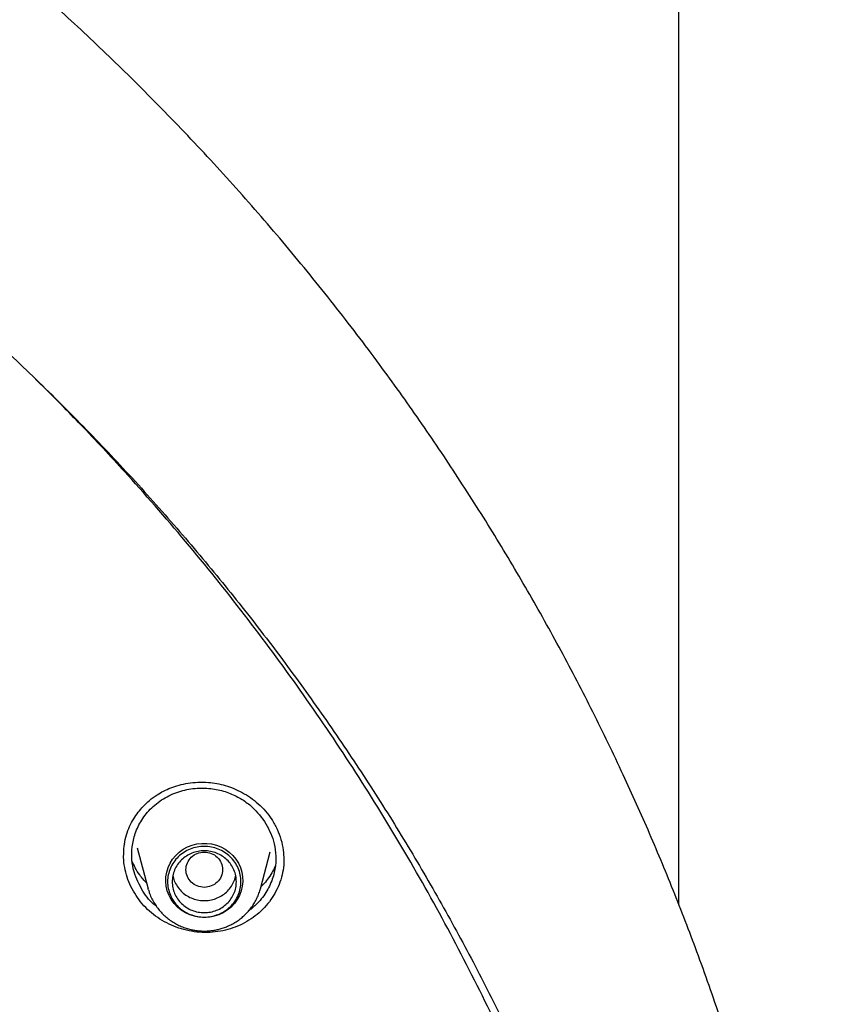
# Model space of a CAD drawing. Header units: millimetres. Extents: x 8 to 1762, y 12 to 2705.
# Tile 93 of 116: x 892 to 910, y 2321 to 2342. Entities that reach past the tile are written whole.
import ezdxf

# ---------------------------------------------------------------- set-up
doc = ezdxf.new("R2010")
doc.units = ezdxf.units.MM

msp = doc.modelspace()

# ---------------------------------------------------------------- linework, layer by layer
at = {"color": 7, "linetype": 'Continuous', "lineweight": 30}
for p, q in [((906.368, 2323.047), (906.368, 2523.978)), ((894.281, 2324.372), (894.283, 2324.364)), ((894.265, 2324.126), (894.266, 2324.171)), ((894.557, 2324.281), (894.798, 2323.39)), ((897.245, 2323.39), (897.462, 2324.195)), ((897.756, 2324.032), (897.756, 2324.018)), ((894.805, 2323.368), (894.798, 2323.39))]:
    msp.add_line(p, q, dxfattribs=at)
at = {"color": 7, "linetype": 'Continuous', "lineweight": 30, "flags": 128}
msp.add_lwpolyline([(896.022, 2322.764), (895.914, 2322.771), (895.808, 2322.791), (895.706, 2322.824), (895.609, 2322.869), (895.519, 2322.925), (895.437, 2322.993), (895.365, 2323.069), (895.303, 2323.154), (895.253, 2323.246), (895.216, 2323.344), (895.192, 2323.445), (895.182, 2323.548), (895.185, 2323.652), (895.202, 2323.754), (895.233, 2323.854), (895.276, 2323.949), (895.332, 2324.038), (895.399, 2324.119), (895.477, 2324.191), (895.563, 2324.253), (895.657, 2324.304), (895.757, 2324.343), (895.861, 2324.369), (895.968, 2324.382), (896.075, 2324.382), (896.182, 2324.369), (896.286, 2324.343), (896.386, 2324.304), (896.48, 2324.253), (896.566, 2324.191), (896.644, 2324.119), (896.711, 2324.038), (896.767, 2323.949), (896.81, 2323.854), (896.841, 2323.754), (896.858, 2323.652), (896.861, 2323.548), (896.851, 2323.445), (896.827, 2323.344), (896.79, 2323.246), (896.74, 2323.154), (896.679, 2323.069), (896.606, 2322.993), (896.524, 2322.925), (896.434, 2322.869), (896.337, 2322.824), (896.235, 2322.791), (896.129, 2322.771), (896.022, 2322.764)], dxfattribs=at)
at = {"color": 7, "linetype": 'Continuous', "lineweight": 30}
for points, knots in [([(909.826, 2307.661), (909.821, 2307.727), (909.811, 2307.874), (909.794, 2308.117), (909.771, 2308.407), (909.742, 2308.745), (909.707, 2309.127), (909.664, 2309.552), (909.614, 2310.018), (909.556, 2310.506), (909.484, 2311.061), (909.4, 2311.657), (909.303, 2312.284), (909.205, 2312.872), (909.108, 2313.419), (909.017, 2313.902), (908.933, 2314.324), (908.858, 2314.689), (908.787, 2315.027), (908.72, 2315.338), (908.656, 2315.623), (908.567, 2316.016), (908.443, 2316.54), (908.283, 2317.174), (908.116, 2317.805), (907.942, 2318.426), (907.751, 2319.077), (907.541, 2319.755), (907.312, 2320.461), (907.063, 2321.19), (906.725, 2322.134), (906.288, 2323.274), (905.741, 2324.591), (905.147, 2325.916), (904.504, 2327.247), (903.809, 2328.584), (903.079, 2329.894), (902.313, 2331.181), (901.508, 2332.447), (900.668, 2333.691), (899.762, 2334.952), (898.787, 2336.227), (897.74, 2337.51), (896.652, 2338.761), (895.524, 2339.979), (894.393, 2341.126), (893.263, 2342.206), (892.14, 2343.221), (890.987, 2344.204), (889.806, 2345.156), (888.598, 2346.075), (887.364, 2346.961), (886.062, 2347.842), (884.691, 2348.712), (883.248, 2349.565), (881.779, 2350.376), (880.284, 2351.141), (878.792, 2351.849), (877.306, 2352.501), (875.833, 2353.098), (874.353, 2353.649), (872.874, 2354.152), (871.399, 2354.609), (870.261, 2354.928), (869.463, 2355.135), (868.997, 2355.253), (868.511, 2355.37), (867.993, 2355.491), (867.437, 2355.615), (866.856, 2355.738), (866.25, 2355.859), (865.621, 2355.977), (864.959, 2356.094), (864.262, 2356.209), (863.531, 2356.319), (862.765, 2356.424), (861.965, 2356.522), (861.131, 2356.613), (860.262, 2356.693), (859.365, 2356.762), (858.44, 2356.819), (857.487, 2356.86), (856.501, 2356.888), (855.833, 2356.891), (855.494, 2356.893)], [0, 0, 0, 0, 0.002399, 0.005393, 0.008987, 0.013183, 0.017982, 0.023285, 0.02917, 0.03552, 0.041718, 0.050158, 0.058109, 0.065572, 0.072547, 0.079035, 0.084069, 0.088765, 0.093123, 0.097143, 0.100826, 0.104219, 0.112485, 0.121337, 0.129095, 0.137252, 0.14581, 0.154769, 0.164127, 0.173886, 0.183862, 0.201996, 0.21992, 0.237635, 0.256722, 0.275564, 0.294323, 0.313082, 0.33184, 0.350598, 0.369356, 0.389989, 0.410621, 0.431254, 0.451885, 0.472516, 0.491271, 0.510025, 0.528779, 0.547533, 0.566286, 0.585039, 0.603792, 0.624421, 0.645049, 0.665676, 0.686302, 0.706928, 0.726459, 0.745985, 0.765345, 0.784465, 0.803347, 0.821991, 0.827789, 0.833566, 0.839611, 0.84611, 0.853065, 0.860475, 0.867878, 0.875685, 0.883897, 0.892513, 0.901534, 0.910959, 0.920789, 0.931022, 0.941661, 0.952703, 0.963942, 0.975571, 0.987591, 1, 1, 1, 1]), ([(804.728, 2309.982), (804.779, 2310.202), (804.888, 2310.672), (805.07, 2311.386), (805.268, 2312.125), (805.479, 2312.861), (805.701, 2313.594), (805.935, 2314.323), (806.18, 2315.049), (806.437, 2315.771), (806.705, 2316.49), (806.985, 2317.204), (807.275, 2317.914), (807.577, 2318.62), (807.89, 2319.321), (808.214, 2320.018), (808.55, 2320.71), (808.896, 2321.397), (809.252, 2322.078), (809.62, 2322.754), (809.998, 2323.425), (810.387, 2324.09), (810.786, 2324.75), (811.196, 2325.403), (811.616, 2326.051), (812.046, 2326.692), (812.486, 2327.327), (812.937, 2327.955), (813.397, 2328.576), (813.867, 2329.191), (814.346, 2329.799), (814.835, 2330.399), (815.334, 2330.993), (815.842, 2331.579), (816.359, 2332.157), (816.885, 2332.728), (817.42, 2333.291), (817.964, 2333.846), (818.517, 2334.393), (819.078, 2334.932), (819.648, 2335.462), (820.226, 2335.984), (820.812, 2336.498), (821.407, 2337.003), (822.009, 2337.499), (822.619, 2337.986), (823.237, 2338.464), (823.862, 2338.933), (824.494, 2339.393), (825.134, 2339.844), (825.781, 2340.285), (826.434, 2340.716), (827.095, 2341.138), (827.762, 2341.55), (828.435, 2341.952), (829.115, 2342.345), (829.801, 2342.727), (830.493, 2343.099), (831.19, 2343.461), (831.894, 2343.813), (832.602, 2344.154), (833.316, 2344.485), (834.036, 2344.805), (834.76, 2345.115), (835.489, 2345.414), (836.222, 2345.703), (836.961, 2345.98), (837.703, 2346.247), (838.45, 2346.502), (839.2, 2346.747), (839.954, 2346.981), (840.712, 2347.204), (841.474, 2347.415), (842.238, 2347.615), (843.006, 2347.804), (843.776, 2347.982), (844.55, 2348.148), (845.326, 2348.303), (846.104, 2348.447), (846.884, 2348.579), (847.667, 2348.7), (848.451, 2348.809), (849.237, 2348.907), (850.024, 2348.993), (850.812, 2349.067), (851.602, 2349.13), (852.393, 2349.181), (853.184, 2349.221), (853.976, 2349.249), (854.768, 2349.266), (855.56, 2349.271), (856.353, 2349.264), (857.145, 2349.245), (857.936, 2349.215), (858.728, 2349.174), (859.518, 2349.12), (860.307, 2349.055), (861.096, 2348.979), (861.883, 2348.891), (862.668, 2348.791), (863.452, 2348.68), (864.234, 2348.558), (865.014, 2348.424), (865.792, 2348.278), (866.568, 2348.121), (867.341, 2347.953), (868.111, 2347.773), (868.878, 2347.582), (869.642, 2347.38), (870.403, 2347.167), (871.16, 2346.943), (871.914, 2346.707), (872.664, 2346.46), (873.409, 2346.203), (874.151, 2345.934), (874.889, 2345.655), (875.621, 2345.365), (876.35, 2345.064), (877.073, 2344.752), (877.791, 2344.43), (878.505, 2344.098), (879.212, 2343.755), (879.915, 2343.401), (880.611, 2343.037), (881.302, 2342.664), (881.987, 2342.28), (882.666, 2341.886), (883.338, 2341.482), (884.004, 2341.068), (884.663, 2340.645), (885.316, 2340.211), (885.961, 2339.769), (886.6, 2339.317), (887.231, 2338.855), (887.855, 2338.385), (888.471, 2337.905), (889.08, 2337.416), (889.681, 2336.919), (890.274, 2336.413), (890.859, 2335.898), (891.435, 2335.374), (892.004, 2334.842), (892.564, 2334.302), (893.115, 2333.754), (893.657, 2333.197), (894.191, 2332.633), (894.716, 2332.061), (895.231, 2331.481), (895.738, 2330.894), (896.235, 2330.299), (896.722, 2329.698), (897.2, 2329.089), (897.668, 2328.473), (898.127, 2327.85), (898.575, 2327.221), (899.014, 2326.585), (899.442, 2325.943), (899.861, 2325.295), (900.269, 2324.64), (900.666, 2323.98), (901.053, 2323.314), (901.43, 2322.642), (901.795, 2321.965), (902.15, 2321.282), (902.495, 2320.595), (902.828, 2319.902), (903.15, 2319.205), (903.461, 2318.502), (903.762, 2317.796), (904.05, 2317.085), (904.328, 2316.37), (904.594, 2315.651), (904.849, 2314.928), (905.092, 2314.202), (905.324, 2313.472), (905.545, 2312.738), (905.753, 2312.002), (905.95, 2311.262), (906.135, 2310.52), (906.257, 2310.008), (906.314, 2309.743), (906.317, 2309.727)], [0, 0, 0, 0, 0.004998, 0.010618, 0.016239, 0.021859, 0.02748, 0.0331, 0.03872, 0.044341, 0.049961, 0.055581, 0.061202, 0.066822, 0.072442, 0.078062, 0.083683, 0.089303, 0.094923, 0.100543, 0.106163, 0.111783, 0.117403, 0.123023, 0.128643, 0.134263, 0.139883, 0.145503, 0.151123, 0.156743, 0.162363, 0.167983, 0.173602, 0.179222, 0.184842, 0.190462, 0.196081, 0.201701, 0.20732, 0.21294, 0.21856, 0.224179, 0.229799, 0.235418, 0.241038, 0.246657, 0.252276, 0.257896, 0.263515, 0.269134, 0.274754, 0.280373, 0.285992, 0.291612, 0.297231, 0.30285, 0.308469, 0.314088, 0.319707, 0.325326, 0.330946, 0.336565, 0.342184, 0.347803, 0.353422, 0.359041, 0.36466, 0.370279, 0.375898, 0.381517, 0.387136, 0.392754, 0.398373, 0.403992, 0.409611, 0.41523, 0.420849, 0.426468, 0.432087, 0.437705, 0.443324, 0.448943, 0.454562, 0.460181, 0.465799, 0.471418, 0.477037, 0.482656, 0.488275, 0.493893, 0.499512, 0.505131, 0.51075, 0.516369, 0.521987, 0.527606, 0.533225, 0.538844, 0.544462, 0.550081, 0.5557, 0.561319, 0.566938, 0.572556, 0.578175, 0.583794, 0.589413, 0.595032, 0.600651, 0.60627, 0.611888, 0.617507, 0.623126, 0.628745, 0.634364, 0.639983, 0.645602, 0.651221, 0.65684, 0.662459, 0.668078, 0.673697, 0.679316, 0.684935, 0.690554, 0.696173, 0.701792, 0.707411, 0.713031, 0.71865, 0.724269, 0.729888, 0.735507, 0.741127, 0.746746, 0.752365, 0.757985, 0.763604, 0.769223, 0.774843, 0.780462, 0.786082, 0.791701, 0.797321, 0.80294, 0.80856, 0.81418, 0.819799, 0.825419, 0.831039, 0.836658, 0.842278, 0.847898, 0.853518, 0.859137, 0.864757, 0.870377, 0.875997, 0.881617, 0.887237, 0.892857, 0.898477, 0.904097, 0.909717, 0.915337, 0.920957, 0.926578, 0.932198, 0.937818, 0.943438, 0.949058, 0.954679, 0.960299, 0.965919, 0.97154, 0.97716, 0.98278, 0.988401, 0.994021, 0.999642, 1, 1, 1, 1]), ([(903.571, 2281.745), (903.6, 2281.815), (903.767, 2282.221), (904.06, 2282.997), (904.458, 2284.103), (904.853, 2285.305), (905.154, 2286.309), (905.366, 2287.069), (905.481, 2287.5), (905.575, 2287.866), (905.655, 2288.182), (905.732, 2288.498), (905.9, 2289.208), (906.129, 2290.26), (906.389, 2291.661), (906.632, 2293.216), (906.846, 2294.979), (907.003, 2296.953), (907.078, 2298.931), (907.071, 2300.9), (906.999, 2302.495), (906.926, 2303.473), (906.894, 2303.848), (906.882, 2303.983), (906.87, 2304.117), (906.859, 2304.232), (906.844, 2304.394), (906.82, 2304.628), (906.783, 2304.977), (906.735, 2305.399), (906.672, 2305.909), (906.59, 2306.51), (906.485, 2307.207), (906.356, 2307.986), (906.198, 2308.846), (906.007, 2309.787), (905.805, 2310.684), (905.6, 2311.523), (905.407, 2312.258), (905.213, 2312.957), (905.023, 2313.601), (904.838, 2314.203), (904.651, 2314.783), (904.419, 2315.473), (904.142, 2316.257), (903.817, 2317.12), (903.498, 2317.92), (903.201, 2318.631), (902.928, 2319.26), (902.735, 2319.688), (902.609, 2319.961), (902.547, 2320.095), (902.486, 2320.225), (902.426, 2320.352), (902.367, 2320.476), (902.035, 2321.169), (901.402, 2322.419), (900.408, 2324.197), (899.339, 2325.935), (898.198, 2327.629), (896.987, 2329.277), (895.708, 2330.877), (894.503, 2332.265), (893.574, 2333.263), (893.097, 2333.755), (892.947, 2333.908), (892.941, 2333.914), (892.938, 2333.917), (892.931, 2333.924), (892.917, 2333.939), (892.862, 2333.994), (892.747, 2334.11), (892.564, 2334.294), (892.421, 2334.435), (892.343, 2334.512)], [0, 0, 0, 0, 0.003999, 0.022986, 0.043547, 0.065684, 0.089395, 0.098652, 0.107125, 0.112836, 0.118547, 0.124257, 0.129968, 0.15689, 0.180927, 0.204964, 0.239727, 0.274488, 0.309249, 0.344011, 0.378272, 0.393347, 0.395716, 0.398085, 0.400454, 0.402823, 0.404154, 0.409046, 0.415218, 0.422671, 0.431405, 0.442274, 0.454638, 0.468494, 0.483844, 0.500688, 0.519025, 0.532217, 0.546085, 0.558969, 0.570348, 0.581375, 0.592048, 0.602369, 0.619579, 0.635709, 0.650757, 0.664725, 0.676122, 0.686682, 0.689309, 0.691879, 0.694392, 0.696847, 0.699244, 0.701584, 0.737058, 0.77253, 0.808003, 0.843476, 0.878948, 0.91442, 0.94989, 0.974309, 0.985054, 0.985372, 0.985412, 0.98548, 0.985614, 0.985897, 0.98654, 0.989622, 0.994372, 1, 1, 1, 1]), ([(894.264, 2324.171), (894.267, 2324.236), (894.274, 2324.369), (894.32, 2324.564), (894.389, 2324.748), (894.477, 2324.914), (894.577, 2325.06), (894.692, 2325.195), (894.829, 2325.325), (894.978, 2325.436), (895.137, 2325.527), (895.295, 2325.598), (895.474, 2325.657), (895.671, 2325.699), (895.887, 2325.721), (896.097, 2325.717), (896.297, 2325.691), (896.481, 2325.647), (896.667, 2325.582), (896.852, 2325.494), (897.031, 2325.383), (897.201, 2325.248), (897.361, 2325.089), (897.449, 2324.967), (897.493, 2324.905)], [0, 0, 0, 0, 0.046983, 0.097233, 0.144826, 0.189789, 0.232011, 0.271621, 0.314903, 0.364655, 0.401426, 0.441159, 0.483884, 0.529587, 0.578224, 0.629738, 0.670262, 0.712411, 0.756141, 0.801492, 0.8485, 0.897203, 0.947659, 1, 1, 1, 1]), ([(894.684, 2323.336), (894.609, 2323.476), (894.49, 2323.695), (894.436, 2324.03), (894.44, 2324.313), (894.509, 2324.609), (894.65, 2324.901), (894.869, 2325.171), (895.161, 2325.39), (895.501, 2325.534), (895.856, 2325.597), (896.198, 2325.584), (896.51, 2325.509), (896.782, 2325.385), (897.08, 2325.187), (897.237, 2324.988), (897.337, 2324.861)], [0, 0, 0, 0, 0.098823, 0.154902, 0.215317, 0.280057, 0.349101, 0.422427, 0.500006, 0.577511, 0.650671, 0.719522, 0.784097, 0.844431, 0.900556, 1, 1, 1, 1]), ([(897.337, 2324.861), (897.413, 2324.721), (897.531, 2324.502), (897.586, 2324.167), (897.582, 2323.885), (897.514, 2323.59), (897.373, 2323.297), (897.205, 2323.092), (897.068, 2322.968), (897.013, 2322.928), (896.99, 2322.911)], [0, 0, 0, 0, 0.212382, 0.332628, 0.462119, 0.600926, 0.74912, 0.906775, 0.961557, 1, 1, 1, 1]), ([(897.493, 2324.905), (897.535, 2324.835), (897.617, 2324.695), (897.698, 2324.467), (897.749, 2324.245), (897.755, 2324.099), (897.757, 2324.031)], [0, 0, 0, 0, 0.258921, 0.517981, 0.776904, 1, 1, 1, 1]), ([(894.533, 2323.244), (894.494, 2323.308), (894.417, 2323.436), (894.335, 2323.644), (894.283, 2323.856), (894.259, 2324.024), (894.263, 2324.119), (894.264, 2324.142)], [0, 0, 0, 0, 0.233571, 0.465432, 0.696362, 0.926932, 1, 1, 1, 1]), ([(896.022, 2324.193), (895.969, 2324.187), (895.865, 2324.175), (895.731, 2324.087), (895.643, 2323.959), (895.611, 2323.807), (895.643, 2323.656), (895.731, 2323.528), (895.865, 2323.443), (896.022, 2323.412), (896.178, 2323.443), (896.312, 2323.528), (896.4, 2323.656), (896.432, 2323.807), (896.4, 2323.959), (896.312, 2324.087), (896.178, 2324.175), (896.074, 2324.187), (896.022, 2324.193)], [0, 0, 0, 0, 0.0625, 0.125, 0.1875, 0.25, 0.3125, 0.375, 0.4375, 0.5, 0.5625, 0.625, 0.6875, 0.75, 0.8125, 0.875, 0.9375, 1, 1, 1, 1]), ([(894.766, 2323.51), (894.713, 2323.569), (894.618, 2323.677), (894.517, 2323.839), (894.472, 2323.94), (894.451, 2323.984)], [0, 0, 0, 0, 0.407202, 0.737303, 1, 1, 1, 1]), ([(897.757, 2324.055), (897.757, 2324.006), (897.757, 2323.884), (897.723, 2323.692), (897.658, 2323.485), (897.564, 2323.289), (897.445, 2323.107), (897.301, 2322.941), (897.136, 2322.795), (896.952, 2322.671), (896.752, 2322.572), (896.539, 2322.499), (896.317, 2322.453), (896.09, 2322.434), (895.86, 2322.443), (895.632, 2322.481), (895.411, 2322.548), (895.2, 2322.641), (895.004, 2322.759), (894.825, 2322.899), (894.664, 2323.06), (894.577, 2323.182), (894.533, 2323.244)], [0, 0, 0, 0, 0.034662, 0.085495, 0.136359, 0.187104, 0.237804, 0.28849, 0.339189, 0.389957, 0.440698, 0.491333, 0.541959, 0.592654, 0.643509, 0.694657, 0.745788, 0.796601, 0.847272, 0.897952, 0.948798, 1, 1, 1, 1]), ([(897.573, 2323.901), (897.553, 2323.857), (897.512, 2323.764), (897.429, 2323.633), (897.344, 2323.52), (897.281, 2323.459), (897.257, 2323.436)], [0, 0, 0, 0, 0.257587, 0.547844, 0.825786, 1, 1, 1, 1]), ([(895.336, 2323.678), (895.345, 2323.64), (895.364, 2323.558), (895.408, 2323.485), (895.43, 2323.446)], [0, 0, 0, 0, 0.473163, 1, 1, 1, 1]), ([(895.43, 2323.446), (895.457, 2323.41), (895.511, 2323.338), (895.617, 2323.252), (895.737, 2323.186), (895.868, 2323.145), (896.005, 2323.129), (896.143, 2323.139), (896.276, 2323.174), (896.399, 2323.234), (896.508, 2323.316), (896.598, 2323.417), (896.664, 2323.533), (896.701, 2323.623), (896.706, 2323.673), (896.707, 2323.679)], [0, 0, 0, 0, 0.082337, 0.164674, 0.247011, 0.329348, 0.411685, 0.494022, 0.576359, 0.658696, 0.741033, 0.823369, 0.905706, 0.988043, 1, 1, 1, 1]), ([(894.978, 2323.009), (894.971, 2323.014), (894.846, 2323.095), (894.762, 2323.219), (894.684, 2323.336)], [0, 0, 0, 0, 0.061632, 1, 1, 1, 1]), ([(894.806, 2323.368), (894.813, 2323.342), (894.833, 2323.276), (894.877, 2323.174), (894.936, 2323.066), (895.004, 2322.968), (895.078, 2322.879), (895.16, 2322.798), (895.249, 2322.724), (895.343, 2322.66), (895.443, 2322.604), (895.546, 2322.558), (895.648, 2322.522), (895.743, 2322.498), (895.826, 2322.483), (895.917, 2322.472), (895.981, 2322.47), (896.022, 2322.469)], [0, 0, 0, 0, 0.049643, 0.127826, 0.207124, 0.27832, 0.349498, 0.420611, 0.491594, 0.562334, 0.632628, 0.702066, 0.769668, 0.832337, 0.881535, 0.925988, 1, 1, 1, 1]), ([(896.022, 2322.469), (896.063, 2322.47), (896.123, 2322.472), (896.21, 2322.482), (896.284, 2322.495), (896.372, 2322.516), (896.462, 2322.545), (896.555, 2322.583), (896.647, 2322.629), (896.738, 2322.684), (896.825, 2322.748), (896.908, 2322.821), (896.985, 2322.902), (897.055, 2322.99), (897.118, 2323.085), (897.172, 2323.187), (897.216, 2323.291), (897.236, 2323.362), (897.246, 2323.396)], [0, 0, 0, 0, 0.075709, 0.106773, 0.158329, 0.212018, 0.269746, 0.33014, 0.392649, 0.456832, 0.522382, 0.589074, 0.656743, 0.72527, 0.79457, 0.864584, 0.935276, 1, 1, 1, 1])]:
    msp.add_open_spline(points, degree=3, knots=knots, dxfattribs=at)
for points in [[(896.822, 2323.545), (896.819, 2323.494), (896.813, 2323.393), (896.765, 2323.248), (896.691, 2323.114), (896.591, 2322.996), (896.469, 2322.9), (896.33, 2322.828), (896.179, 2322.784), (896.022, 2322.769), (895.864, 2322.784), (895.713, 2322.828), (895.574, 2322.9), (895.452, 2322.996), (895.352, 2323.114), (895.278, 2323.248), (895.232, 2323.393), (895.216, 2323.545), (895.232, 2323.696), (895.278, 2323.842), (895.352, 2323.976), (895.452, 2324.093), (895.574, 2324.19), (895.713, 2324.261), (895.864, 2324.306), (896.022, 2324.321), (896.179, 2324.306), (896.33, 2324.261), (896.469, 2324.19), (896.591, 2324.093), (896.691, 2323.976), (896.765, 2323.842), (896.813, 2323.696), (896.819, 2323.595), (896.822, 2323.545)], [(896.722, 2323.545), (896.719, 2323.5), (896.714, 2323.412), (896.672, 2323.285), (896.607, 2323.167), (896.52, 2323.065), (896.413, 2322.98), (896.291, 2322.917), (896.159, 2322.879), (896.022, 2322.866), (895.884, 2322.879), (895.752, 2322.917), (895.63, 2322.98), (895.523, 2323.065), (895.436, 2323.167), (895.371, 2323.285), (895.331, 2323.412), (895.317, 2323.545), (895.331, 2323.677), (895.371, 2323.804), (895.436, 2323.922), (895.523, 2324.025), (895.63, 2324.109), (895.752, 2324.172), (895.884, 2324.21), (896.022, 2324.224), (896.159, 2324.21), (896.291, 2324.172), (896.413, 2324.109), (896.52, 2324.025), (896.607, 2323.922), (896.672, 2323.804), (896.714, 2323.677), (896.719, 2323.589), (896.722, 2323.545)]]:
    msp.add_open_spline(points, degree=3, dxfattribs=at)

doc.saveas('drawing.dxf')
